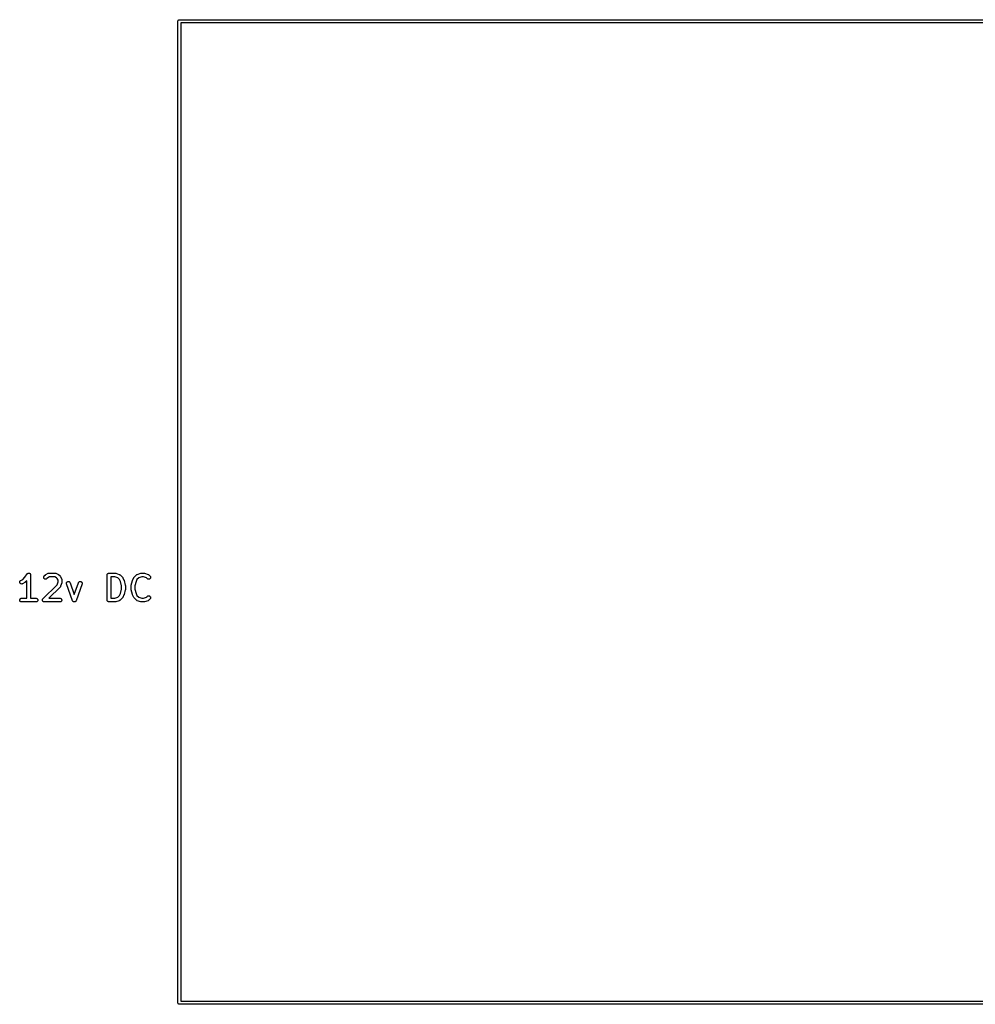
# Model space of a CAD drawing. Extents: x 2.6 to 14.6, y -8.5 to -1.5.
# Tile 92 of 109: x 11.4 to 12.9, y -7.6 to -6. Entities that reach past the tile are written whole.
import ezdxf

# ---------------------------------------------------------------- set-up
doc = ezdxf.new("R2010")
doc.units = 0
doc.header["$MEASUREMENT"] = 0
doc.layers.add('BLACK', color=7, linetype='CONTINUOUS')

msp = doc.modelspace()

# ---------------------------------------------------------------- linework, layer by layer
at = {"layer": 'BLACK', "linetype": 'CONTINUOUS'}
for p, q in [((11.6625, -6.04928), (11.6626, -6.04882)), ((11.6625, -6.0494), (11.6625, -6.04928)), ((11.6625, -7.5846), (11.6625, -6.0494)), ((11.6626, -6.04882), (11.6627, -6.04838)), ((11.6627, -6.04838), (11.6629, -6.04796)), ((11.6629, -6.04796), (11.6632, -6.04761)), ((11.6632, -6.04761), (11.6636, -6.04731)), ((11.6636, -6.04731), (11.664, -6.04709)), ((11.664, -6.04709), (11.6644, -6.04696)), ((11.6644, -6.04696), (11.6648, -6.04692)), ((11.6648, -6.04692), (11.6649, -6.04691)), ((11.6649, -6.04691), (11.665, -6.04692)), ((11.665, -6.04692), (14.401, -6.04692)), ((11.6673, -6.05165), (11.6673, -7.58235)), ((14.3987, -6.05165), (11.6673, -6.05165)), ((11.4232, -6.91918), (11.4268, -6.9138)), ((11.4268, -6.91377), (11.427, -6.91355)), ((11.4268, -6.9138), (11.4268, -6.91377)), ((11.4268, -6.91377), (11.4268, -6.91377)), ((11.4268, -6.91377), (11.4268, -6.91377)), ((11.4268, -6.91377), (11.4268, -6.91377)), ((11.427, -6.91355), (11.4272, -6.91333)), ((11.4272, -6.91333), (11.4274, -6.91314)), ((11.4272, -6.91333), (11.4272, -6.91333)), ((11.4272, -6.91333), (11.4272, -6.91333)), ((11.4274, -6.91314), (11.4276, -6.91297)), ((11.4276, -6.91297), (11.4279, -6.91283)), ((11.4276, -6.91297), (11.4276, -6.91297)), ((11.4276, -6.91297), (11.4276, -6.91297)), ((11.4279, -6.91283), (11.4282, -6.9127)), ((11.4282, -6.9127), (11.4284, -6.91262)), ((11.4282, -6.9127), (11.4282, -6.9127)), ((11.4282, -6.9127), (11.4282, -6.9127)), ((11.4284, -6.91262), (11.4287, -6.91254)), ((11.4287, -6.91254), (11.429, -6.91251)), ((11.4287, -6.91254), (11.4287, -6.91254)), ((11.4287, -6.91254), (11.4287, -6.91254)), ((11.429, -6.91251), (11.4293, -6.91249)), ((11.4293, -6.91249), (11.4293, -6.91249)), ((11.4293, -6.91249), (11.4296, -6.91252)), ((11.4293, -6.91249), (11.4293, -6.91249)), ((11.4296, -6.91252), (11.4299, -6.91255)), ((11.4299, -6.91255), (11.4299, -6.91255)), ((11.4299, -6.91255), (11.4299, -6.91255)), ((11.4299, -6.91255), (11.4301, -6.91264)), ((11.4301, -6.91264), (11.4304, -6.91272)), ((11.4304, -6.91272), (11.4304, -6.91272)), ((11.4304, -6.91272), (11.4304, -6.91272)), ((11.4304, -6.91272), (11.4307, -6.91286)), ((11.4307, -6.91286), (11.4309, -6.91299)), ((11.4309, -6.91299), (11.4309, -6.91299)), ((11.4309, -6.91299), (11.4309, -6.91299)), ((11.4309, -6.91299), (11.4311, -6.91318)), ((11.4311, -6.91318), (11.4314, -6.91336)), ((11.4314, -6.91336), (11.4314, -6.91336)), ((11.4314, -6.91336), (11.4314, -6.91336)), ((11.4314, -6.91336), (11.4315, -6.9136)), ((11.4315, -6.9136), (11.4317, -6.91381)), ((11.4317, -6.91381), (11.4317, -6.91381)), ((11.4317, -6.91381), (11.4317, -6.91381)), ((11.4317, -6.91381), (11.4319, -6.91408)), ((11.4319, -6.91408), (11.432, -6.91431)), ((11.432, -6.91431), (11.432, -6.91432)), ((11.432, -6.91432), (11.432, -6.91432)), ((11.432, -6.91432), (11.4321, -6.9146)), ((11.4321, -6.9146), (11.4322, -6.91487)), ((11.4322, -6.91487), (11.4322, -6.91487)), ((11.4322, -6.91487), (11.4322, -6.91487)), ((11.4322, -6.91487), (11.4322, -6.91516)), ((11.4322, -6.91516), (11.4322, -6.91544)), ((11.4534, -6.9171), (11.4553, -6.91523)), ((11.4553, -6.9152), (11.4555, -6.91509)), ((11.4553, -6.91523), (11.4553, -6.9152)), ((11.4555, -6.91509), (11.4556, -6.91498)), ((11.4556, -6.91498), (11.4557, -6.91492)), ((11.4557, -6.91492), (11.4558, -6.91484)), ((11.4558, -6.91484), (11.4559, -6.91476)), ((11.4559, -6.91476), (11.4561, -6.91467)), ((11.4561, -6.91467), (11.4598, -6.9128)), ((11.4598, -6.91278), (11.4599, -6.91275)), ((11.4598, -6.9128), (11.4598, -6.91278)), ((11.4599, -6.91275), (11.46, -6.91271)), ((11.46, -6.91271), (11.4602, -6.91265)), ((11.4602, -6.91265), (11.4604, -6.91258)), ((11.4604, -6.91258), (11.4605, -6.91257)), ((11.4605, -6.91257), (11.4606, -6.91254)), ((11.4606, -6.91254), (11.4608, -6.91252)), ((11.4608, -6.91252), (11.461, -6.91249)), ((11.461, -6.91249), (11.461, -6.9125)), ((11.461, -6.9125), (11.4611, -6.91249)), ((11.4611, -6.91249), (11.4705, -6.91249)), ((11.4705, -6.91249), (11.4706, -6.9125)), ((11.4705, -6.91249), (11.4705, -6.91249)), ((11.4706, -6.9125), (11.4707, -6.9125)), ((11.4707, -6.9125), (11.4709, -6.91253)), ((11.4709, -6.91253), (11.4711, -6.91255)), ((11.4711, -6.91255), (11.4712, -6.91258)), ((11.4712, -6.91258), (11.4713, -6.91259)), ((11.4713, -6.91259), (11.4715, -6.91267)), ((11.4715, -6.91267), (11.4717, -6.91273)), ((11.4717, -6.91273), (11.4717, -6.91277)), ((11.4717, -6.91277), (11.4718, -6.9128)), ((11.4718, -6.9128), (11.4756, -6.91467)), ((11.4756, -6.91467), (11.4756, -6.91469)), ((11.4756, -6.91469), (11.4757, -6.91478)), ((11.4757, -6.91478), (11.4759, -6.91486)), ((11.4759, -6.91486), (11.476, -6.91494)), ((11.476, -6.91494), (11.4761, -6.91501)), ((11.4761, -6.91501), (11.4762, -6.91512)), ((11.4762, -6.91512), (11.4763, -6.91523)), ((11.4763, -6.91523), (11.4782, -6.9171)), ((11.5519, -6.91512), (11.552, -6.91485)), ((11.5519, -6.9154), (11.5519, -6.91512)), ((11.5519, -6.91542), (11.5519, -6.9154)), ((11.552, -6.91483), (11.5521, -6.91456)), ((11.552, -6.91484), (11.552, -6.91483)), ((11.552, -6.91485), (11.552, -6.91484)), ((11.5521, -6.9143), (11.5522, -6.91429)), ((11.5521, -6.91456), (11.5521, -6.9143)), ((11.5522, -6.91428), (11.5523, -6.91403)), ((11.5522, -6.91429), (11.5522, -6.91428)), ((11.5523, -6.91403), (11.5524, -6.91379)), ((11.5524, -6.91377), (11.5526, -6.91356)), ((11.5524, -6.91378), (11.5524, -6.91377)), ((11.5524, -6.91379), (11.5524, -6.91378)), ((11.5526, -6.91356), (11.5528, -6.91334)), ((11.5528, -6.91333), (11.553, -6.91316)), ((11.5528, -6.91334), (11.5528, -6.91333)), ((11.5528, -6.91334), (11.5528, -6.91334)), ((11.553, -6.91316), (11.5532, -6.91298)), ((11.5532, -6.91298), (11.5533, -6.91297)), ((11.5532, -6.91298), (11.5532, -6.91298)), ((11.5533, -6.91297), (11.5535, -6.91284)), ((11.5535, -6.91284), (11.5537, -6.91271)), ((11.5537, -6.91271), (11.5538, -6.91271)), ((11.5538, -6.9127), (11.554, -6.91262)), ((11.5538, -6.91271), (11.5538, -6.9127)), ((11.554, -6.91262), (11.5543, -6.91254)), ((11.5543, -6.91254), (11.5546, -6.91251)), ((11.5543, -6.91254), (11.5543, -6.91254)), ((11.5543, -6.91254), (11.5543, -6.91254)), ((11.5546, -6.91251), (11.5549, -6.91249)), ((11.5549, -6.91249), (11.5642, -6.91249)), ((11.5642, -6.91249), (11.5643, -6.91249)), ((11.5643, -6.91249), (11.5644, -6.91251)), ((11.5644, -6.91251), (11.5646, -6.91251)), ((11.5646, -6.91251), (11.5647, -6.91254)), ((11.5647, -6.91254), (11.5649, -6.91255)), ((11.5649, -6.91255), (11.565, -6.9126)), ((11.565, -6.9126), (11.5652, -6.91264)), ((11.5652, -6.91264), (11.5708, -6.91451)), ((11.5708, -6.91451), (11.5708, -6.91453)), ((11.5708, -6.91453), (11.5709, -6.91456)), ((11.5709, -6.91456), (11.571, -6.91459)), ((11.571, -6.91459), (11.5712, -6.91468)), ((11.5712, -6.91468), (11.5714, -6.91477)), ((11.5714, -6.91477), (11.5714, -6.91482)), ((11.5714, -6.91482), (11.5715, -6.91486)), ((11.5715, -6.91486), (11.5717, -6.91499)), ((11.5717, -6.91499), (11.5718, -6.91511)), ((11.5718, -6.91511), (11.5719, -6.91517)), ((11.5719, -6.91517), (11.572, -6.91523)), ((11.572, -6.91523), (11.5757, -6.91898)), ((11.594, -6.91898), (11.5978, -6.91523)), ((11.5978, -6.9152), (11.5979, -6.91514)), ((11.5978, -6.91523), (11.5978, -6.9152)), ((11.5979, -6.91508), (11.5981, -6.91496)), ((11.5979, -6.91514), (11.5979, -6.91508)), ((11.5981, -6.91496), (11.5983, -6.91484)), ((11.5983, -6.9148), (11.5984, -6.91475)), ((11.5983, -6.91484), (11.5983, -6.9148)), ((11.5984, -6.91475), (11.5986, -6.91467)), ((11.5986, -6.91467), (11.5988, -6.91457)), ((11.5988, -6.91455), (11.5989, -6.91451)), ((11.5988, -6.91457), (11.5988, -6.91455)), ((11.5989, -6.91451), (11.6046, -6.91264)), ((11.6046, -6.91263), (11.6048, -6.91259)), ((11.6046, -6.91264), (11.6046, -6.91263)), ((11.6048, -6.91259), (11.6049, -6.91254)), ((11.6049, -6.91254), (11.605, -6.91253)), ((11.605, -6.91253), (11.6052, -6.91251)), ((11.6052, -6.91251), (11.6053, -6.9125)), ((11.6053, -6.9125), (11.6055, -6.91249)), ((11.6055, -6.91249), (11.6092, -6.91249)), ((11.6092, -6.91249), (11.6093, -6.91249)), ((11.6093, -6.91249), (11.6094, -6.91251)), ((11.6094, -6.91251), (11.6096, -6.91251)), ((11.6096, -6.91251), (11.6097, -6.91254)), ((11.6097, -6.91254), (11.6098, -6.91255)), ((11.6098, -6.91255), (11.61, -6.9126)), ((11.61, -6.9126), (11.6102, -6.91264)), ((11.6102, -6.91264), (11.6158, -6.91451)), ((11.6158, -6.91451), (11.6158, -6.91453)), ((11.6158, -6.91453), (11.6159, -6.91456)), ((11.6159, -6.91456), (11.616, -6.91459)), ((11.616, -6.91459), (11.6162, -6.91468)), ((11.6162, -6.91468), (11.6164, -6.91477)), ((11.6164, -6.91477), (11.6164, -6.91482)), ((11.6164, -6.91482), (11.6165, -6.91486)), ((11.6165, -6.91486), (11.6167, -6.91499)), ((11.6167, -6.91499), (11.6168, -6.91511)), ((11.6168, -6.91511), (11.6169, -6.91517)), ((11.6169, -6.91517), (11.6169, -6.91523)), ((11.6169, -6.91523), (11.6188, -6.9171)), ((11.4151, -6.92631), (11.4152, -6.92575)), ((11.4151, -6.92688), (11.4151, -6.92631)), ((11.4152, -6.92745), (11.4151, -6.92688)), ((11.4152, -6.92575), (11.4154, -6.92522)), ((11.4154, -6.92799), (11.4152, -6.92745)), ((11.4154, -6.92522), (11.4158, -6.92475)), ((11.4157, -6.92848), (11.4154, -6.92799)), ((11.4161, -6.9289), (11.4157, -6.92848)), ((11.4158, -6.92475), (11.4162, -6.92435)), ((11.4165, -6.92924), (11.4161, -6.9289)), ((11.4162, -6.92435), (11.4167, -6.92405)), ((11.417, -6.92948), (11.4165, -6.92924)), ((11.4167, -6.92405), (11.42, -6.92239)), ((11.4176, -6.92961), (11.417, -6.92948)), ((11.4182, -6.92964), (11.4176, -6.92961)), ((11.4188, -6.92955), (11.4182, -6.92964)), ((11.4193, -6.92935), (11.4188, -6.92955)), ((11.4231, -6.92746), (11.4193, -6.92933)), ((11.4193, -6.92933), (11.4193, -6.92935)), ((11.42, -6.92239), (11.4232, -6.91918)), ((11.4232, -6.92737), (11.4231, -6.92746)), ((11.4234, -6.92729), (11.4232, -6.92737)), ((11.4235, -6.92721), (11.4234, -6.92729)), ((11.4236, -6.92715), (11.4235, -6.92721)), ((11.4237, -6.92703), (11.4236, -6.92715)), ((11.4238, -6.92693), (11.4237, -6.92703)), ((11.4263, -6.92444), (11.4238, -6.9269)), ((11.4238, -6.9269), (11.4238, -6.92693)), ((11.4263, -6.95186), (11.4263, -6.92444)), ((11.4322, -6.91544), (11.4322, -6.95186)), ((11.4515, -6.95272), (11.4735, -6.93072)), ((11.4526, -6.91861), (11.4528, -6.91805)), ((11.4526, -6.91918), (11.4526, -6.91861)), ((11.4526, -6.91975), (11.4526, -6.91918)), ((11.4528, -6.92031), (11.4526, -6.91975)), ((11.4528, -6.91805), (11.4531, -6.91755)), ((11.453, -6.92082), (11.4528, -6.92031)), ((11.4534, -6.92126), (11.453, -6.92082)), ((11.4531, -6.91755), (11.4534, -6.9171)), ((11.4538, -6.92163), (11.4534, -6.92126)), ((11.4544, -6.92191), (11.4538, -6.92163)), ((11.4549, -6.92208), (11.4544, -6.92191)), ((11.4555, -6.92214), (11.4549, -6.92208)), ((11.456, -6.92209), (11.4555, -6.92214)), ((11.4566, -6.92193), (11.456, -6.92209)), ((11.4571, -6.92167), (11.4566, -6.92193)), ((11.4576, -6.92131), (11.4571, -6.92167)), ((11.4591, -6.91974), (11.4576, -6.92128)), ((11.4576, -6.92128), (11.4576, -6.92131)), ((11.4618, -6.91839), (11.4591, -6.91974)), ((11.4698, -6.91839), (11.4618, -6.91839)), ((11.4725, -6.91974), (11.4698, -6.91839)), ((11.4737, -6.92094), (11.4725, -6.91974)), ((11.4735, -6.93072), (11.475, -6.92621)), ((11.475, -6.92364), (11.4737, -6.92094)), ((11.475, -6.92621), (11.475, -6.92364)), ((11.4782, -6.9171), (11.4782, -6.91713)), ((11.4782, -6.91713), (11.4783, -6.91726)), ((11.4783, -6.91726), (11.4785, -6.91738)), ((11.4785, -6.91738), (11.4785, -6.91749)), ((11.4785, -6.91749), (11.4786, -6.91758)), ((11.4786, -6.91758), (11.4787, -6.91773)), ((11.4787, -6.91773), (11.4788, -6.91787)), ((11.4788, -6.91787), (11.4806, -6.92162)), ((11.4808, -6.92762), (11.4789, -6.93325)), ((11.4806, -6.92162), (11.4807, -6.92166)), ((11.4807, -6.92166), (11.4807, -6.92174)), ((11.4807, -6.92174), (11.4807, -6.92181)), ((11.4807, -6.92181), (11.4808, -6.92201)), ((11.4808, -6.92201), (11.4809, -6.9222)), ((11.4809, -6.9273), (11.4808, -6.92746)), ((11.4808, -6.92746), (11.4808, -6.92762)), ((11.4809, -6.9222), (11.4809, -6.92228)), ((11.4809, -6.92228), (11.4809, -6.92237)), ((11.4809, -6.92237), (11.4809, -6.92257)), ((11.4809, -6.92257), (11.4809, -6.92277)), ((11.4809, -6.92277), (11.4809, -6.92285)), ((11.4809, -6.92285), (11.481, -6.92294)), ((11.481, -6.92673), (11.4809, -6.92689)), ((11.4809, -6.92689), (11.4809, -6.92706)), ((11.4809, -6.92706), (11.4809, -6.92718)), ((11.4809, -6.92718), (11.4809, -6.9273)), ((11.481, -6.92294), (11.481, -6.92669)), ((11.481, -6.92669), (11.481, -6.92673)), ((11.4882, -6.92838), (11.4883, -6.92781)), ((11.4882, -6.92896), (11.4882, -6.92838)), ((11.4883, -6.92952), (11.4882, -6.92896)), ((11.4883, -6.92781), (11.4885, -6.92727)), ((11.4883, -6.92956), (11.4883, -6.92952)), ((11.4977, -6.9558), (11.4883, -6.92956)), ((11.4885, -6.92727), (11.4888, -6.92678)), ((11.4888, -6.92678), (11.4892, -6.92636)), ((11.4892, -6.92636), (11.4896, -6.92602)), ((11.4896, -6.92602), (11.4902, -6.92578)), ((11.4902, -6.92578), (11.4907, -6.92564)), ((11.4907, -6.92564), (11.4913, -6.92562)), ((11.4913, -6.92562), (11.4919, -6.9257)), ((11.4919, -6.9257), (11.4924, -6.9259)), ((11.4924, -6.9259), (11.4929, -6.9262)), ((11.4929, -6.9262), (11.4933, -6.92659)), ((11.4933, -6.92659), (11.4937, -6.92705)), ((11.4937, -6.92705), (11.4939, -6.92757)), ((11.4939, -6.92757), (11.5005, -6.94603)), ((11.5005, -6.94603), (11.5071, -6.92757)), ((11.5127, -6.92956), (11.5033, -6.9558)), ((11.5071, -6.92753), (11.5074, -6.92701)), ((11.5071, -6.92757), (11.5071, -6.92753)), ((11.5074, -6.92701), (11.5077, -6.92656)), ((11.5077, -6.92656), (11.5081, -6.92617)), ((11.5081, -6.92617), (11.5086, -6.92588)), ((11.5086, -6.92588), (11.5092, -6.92569)), ((11.5092, -6.92569), (11.5098, -6.92561)), ((11.5098, -6.92561), (11.5103, -6.92565)), ((11.5103, -6.92565), (11.5109, -6.92579)), ((11.5109, -6.92579), (11.5114, -6.92604)), ((11.5114, -6.92604), (11.5119, -6.92638)), ((11.5119, -6.92638), (11.5123, -6.92681)), ((11.5123, -6.92681), (11.5125, -6.92731)), ((11.5125, -6.92731), (11.5127, -6.92785)), ((11.5127, -6.92785), (11.5128, -6.92842)), ((11.5128, -6.929), (11.5127, -6.92956)), ((11.5128, -6.92842), (11.5128, -6.929)), ((11.5519, -6.91544), (11.5519, -6.91542)), ((11.5519, -6.91542), (11.5519, -6.91542)), ((11.5519, -6.91542), (11.5519, -6.91542)), ((11.5519, -6.95481), (11.5519, -6.91544)), ((11.5578, -6.91839), (11.5578, -6.95186)), ((11.5638, -6.91839), (11.5578, -6.91839)), ((11.5683, -6.9199), (11.5638, -6.91839)), ((11.5712, -6.92281), (11.5683, -6.9199)), ((11.5727, -6.92584), (11.5712, -6.92281)), ((11.5744, -6.93268), (11.5727, -6.92584)), ((11.5757, -6.91898), (11.5757, -6.91901)), ((11.5757, -6.91901), (11.5758, -6.91914)), ((11.5758, -6.91914), (11.5759, -6.91926)), ((11.5759, -6.91926), (11.576, -6.91936)), ((11.576, -6.91936), (11.5761, -6.91946)), ((11.5761, -6.91946), (11.5762, -6.9196)), ((11.5762, -6.9196), (11.5763, -6.91974)), ((11.5763, -6.91974), (11.5781, -6.92349)), ((11.5781, -6.92349), (11.5781, -6.92353)), ((11.5781, -6.92353), (11.5782, -6.92354)), ((11.5782, -6.92354), (11.5782, -6.92356)), ((11.5782, -6.92356), (11.5783, -6.92381)), ((11.5783, -6.92381), (11.5783, -6.92407)), ((11.5783, -6.92407), (11.5783, -6.92408)), ((11.5783, -6.92408), (11.5784, -6.9241)), ((11.5784, -6.9241), (11.5802, -6.9316)), ((11.5895, -6.9316), (11.5914, -6.9241)), ((11.5914, -6.92403), (11.5915, -6.92378)), ((11.5914, -6.92405), (11.5914, -6.92403)), ((11.5914, -6.92406), (11.5914, -6.92405)), ((11.5914, -6.9241), (11.5914, -6.92406)), ((11.5915, -6.92378), (11.5916, -6.92352)), ((11.5916, -6.92349), (11.5935, -6.91974)), ((11.5916, -6.92351), (11.5916, -6.92349)), ((11.5916, -6.92352), (11.5916, -6.92351)), ((11.5935, -6.91971), (11.5936, -6.91957)), ((11.5935, -6.91974), (11.5935, -6.91971)), ((11.5936, -6.91957), (11.5937, -6.91942)), ((11.5937, -6.91933), (11.5938, -6.91922)), ((11.5937, -6.91942), (11.5937, -6.91933)), ((11.5938, -6.91922), (11.5939, -6.9191)), ((11.5939, -6.9191), (11.594, -6.91898)), ((11.597, -6.92584), (11.5953, -6.93268)), ((11.5985, -6.92281), (11.597, -6.92584)), ((11.6015, -6.9199), (11.5985, -6.92281)), ((11.606, -6.91839), (11.6015, -6.9199)), ((11.6088, -6.91839), (11.606, -6.91839)), ((11.6133, -6.9199), (11.6088, -6.91839)), ((11.6146, -6.92128), (11.6133, -6.9199)), ((11.6151, -6.92164), (11.6146, -6.92128)), ((11.6156, -6.92192), (11.6151, -6.92164)), ((11.6162, -6.92208), (11.6156, -6.92192)), ((11.6167, -6.92214), (11.6162, -6.92208)), ((11.6173, -6.92209), (11.6167, -6.92214)), ((11.6179, -6.92192), (11.6173, -6.92209)), ((11.6184, -6.92165), (11.6179, -6.92192)), ((11.6188, -6.92129), (11.6184, -6.92165)), ((11.6188, -6.9171), (11.6189, -6.91713)), ((11.6192, -6.92085), (11.6188, -6.92129)), ((11.6189, -6.91713), (11.6192, -6.91758)), ((11.6192, -6.91758), (11.6195, -6.91809)), ((11.6195, -6.92034), (11.6192, -6.92085)), ((11.6195, -6.91809), (11.6196, -6.91865)), ((11.6196, -6.91979), (11.6195, -6.92034)), ((11.6196, -6.91865), (11.6197, -6.91922)), ((11.6197, -6.91922), (11.6196, -6.91979)), ((11.4782, -6.9344), (11.4608, -6.95186)), ((11.4783, -6.93433), (11.4782, -6.9344)), ((11.4785, -6.93411), (11.4783, -6.93427)), ((11.4783, -6.93427), (11.4783, -6.93433)), ((11.4786, -6.93396), (11.4785, -6.93411)), ((11.4787, -6.93381), (11.4786, -6.93388)), ((11.4786, -6.93388), (11.4786, -6.93396)), ((11.4788, -6.93363), (11.4787, -6.93381)), ((11.4789, -6.93345), (11.4788, -6.93363)), ((11.4789, -6.93325), (11.4789, -6.93329)), ((11.4789, -6.93329), (11.4789, -6.93336)), ((11.4789, -6.93336), (11.4789, -6.93345)), ((11.5712, -6.94744), (11.5727, -6.94441)), ((11.5727, -6.94441), (11.5744, -6.93757)), ((11.5744, -6.93757), (11.5744, -6.93268)), ((11.5784, -6.94615), (11.5783, -6.94619)), ((11.5783, -6.94619), (11.5783, -6.94621)), ((11.5783, -6.94621), (11.5783, -6.94622)), ((11.5802, -6.93865), (11.5784, -6.94615)), ((11.5802, -6.9316), (11.5802, -6.93164)), ((11.5802, -6.93164), (11.5802, -6.93169)), ((11.5802, -6.93169), (11.5803, -6.93174)), ((11.5803, -6.93855), (11.5802, -6.9386)), ((11.5802, -6.9386), (11.5802, -6.93865)), ((11.5803, -6.93174), (11.5803, -6.93197)), ((11.5803, -6.93197), (11.5803, -6.93221)), ((11.5803, -6.93221), (11.5803, -6.93226)), ((11.5803, -6.93226), (11.5803, -6.93231)), ((11.5803, -6.93231), (11.5803, -6.93794)), ((11.5803, -6.93794), (11.5803, -6.93798)), ((11.5803, -6.93798), (11.5803, -6.93803)), ((11.5803, -6.93803), (11.5803, -6.93808)), ((11.5803, -6.93808), (11.5803, -6.93832)), ((11.5803, -6.93832), (11.5803, -6.93855)), ((11.5894, -6.93193), (11.5895, -6.9317)), ((11.5894, -6.93217), (11.5894, -6.93193)), ((11.5894, -6.93222), (11.5894, -6.93217)), ((11.5894, -6.93227), (11.5894, -6.93222)), ((11.5894, -6.93231), (11.5894, -6.93227)), ((11.5894, -6.93794), (11.5894, -6.93231)), ((11.5894, -6.93799), (11.5894, -6.93794)), ((11.5894, -6.93804), (11.5894, -6.93799)), ((11.5894, -6.93828), (11.5894, -6.93804)), ((11.5895, -6.93851), (11.5894, -6.93828)), ((11.5895, -6.93165), (11.5895, -6.9316)), ((11.5895, -6.9317), (11.5895, -6.93165)), ((11.5895, -6.93856), (11.5895, -6.93851)), ((11.5895, -6.93861), (11.5895, -6.93856)), ((11.5895, -6.93865), (11.5895, -6.93861)), ((11.5914, -6.94615), (11.5895, -6.93865)), ((11.5914, -6.94617), (11.5914, -6.94615)), ((11.5914, -6.94618), (11.5914, -6.94617)), ((11.5915, -6.94643), (11.5914, -6.94618)), ((11.5953, -6.93268), (11.5953, -6.93757)), ((11.5953, -6.93757), (11.597, -6.94441)), ((11.597, -6.94441), (11.5985, -6.94744)), ((11.4151, -6.95422), (11.4153, -6.95367)), ((11.4151, -6.95479), (11.4151, -6.95422)), ((11.4151, -6.95536), (11.4151, -6.95479)), ((11.4153, -6.95592), (11.4151, -6.95536)), ((11.4153, -6.95367), (11.4156, -6.95316)), ((11.4155, -6.95643), (11.4153, -6.95592)), ((11.4159, -6.95688), (11.4155, -6.95643)), ((11.4156, -6.95316), (11.4159, -6.95272)), ((11.4159, -6.95272), (11.4164, -6.95235)), ((11.4163, -6.95725), (11.4159, -6.95688)), ((11.4168, -6.95752), (11.4163, -6.95725)), ((11.4164, -6.95235), (11.4169, -6.95208)), ((11.4174, -6.9577), (11.4168, -6.95752)), ((11.4169, -6.95208), (11.4174, -6.95191)), ((11.4174, -6.95191), (11.418, -6.95186)), ((11.418, -6.95776), (11.4174, -6.9577)), ((11.418, -6.95186), (11.4263, -6.95186)), ((11.4405, -6.95776), (11.418, -6.95776)), ((11.418, -6.95776), (11.418, -6.95776)), ((11.4322, -6.95186), (11.4405, -6.95186)), ((11.4405, -6.95186), (11.4405, -6.95186)), ((11.4405, -6.95186), (11.4411, -6.95192)), ((11.4411, -6.95771), (11.4405, -6.95776)), ((11.4411, -6.95192), (11.4417, -6.9521)), ((11.4416, -6.95754), (11.4411, -6.95771)), ((11.4421, -6.95727), (11.4416, -6.95754)), ((11.4417, -6.9521), (11.4422, -6.95237)), ((11.4426, -6.95691), (11.4421, -6.95727)), ((11.4422, -6.95237), (11.4426, -6.95274)), ((11.4426, -6.95274), (11.443, -6.95319)), ((11.443, -6.95646), (11.4426, -6.95691)), ((11.443, -6.95319), (11.4432, -6.9537)), ((11.4432, -6.95595), (11.443, -6.95646)), ((11.4432, -6.9537), (11.4434, -6.95426)), ((11.4434, -6.9554), (11.4432, -6.95595)), ((11.4434, -6.95426), (11.4435, -6.95483)), ((11.4435, -6.95483), (11.4434, -6.9554)), ((11.4507, -6.95422), (11.4508, -6.95394)), ((11.4507, -6.95423), (11.4507, -6.95422)), ((11.4507, -6.95422), (11.4507, -6.95422)), ((11.4507, -6.95451), (11.4507, -6.95423)), ((11.4507, -6.95479), (11.4507, -6.95451)), ((11.4507, -6.9548), (11.4507, -6.95479)), ((11.4507, -6.95479), (11.4507, -6.95479)), ((11.4507, -6.95508), (11.4507, -6.9548)), ((11.4507, -6.95536), (11.4507, -6.95508)), ((11.4507, -6.95537), (11.4507, -6.95536)), ((11.4508, -6.95565), (11.4507, -6.95537)), ((11.4507, -6.95537), (11.4507, -6.95537)), ((11.4508, -6.95394), (11.4509, -6.95368)), ((11.4509, -6.95592), (11.4508, -6.95565)), ((11.4509, -6.95367), (11.451, -6.95342)), ((11.4509, -6.95368), (11.4509, -6.95367)), ((11.4509, -6.95367), (11.4509, -6.95367)), ((11.4509, -6.95593), (11.4509, -6.95592)), ((11.4509, -6.95592), (11.4509, -6.95592)), ((11.451, -6.95618), (11.4509, -6.95593)), ((11.451, -6.95342), (11.4512, -6.95317)), ((11.4512, -6.95643), (11.451, -6.95618)), ((11.4512, -6.95316), (11.4514, -6.95294)), ((11.4512, -6.95317), (11.4512, -6.95316)), ((11.4512, -6.95316), (11.4512, -6.95316)), ((11.4512, -6.95644), (11.4512, -6.95643)), ((11.4512, -6.95643), (11.4512, -6.95643)), ((11.4513, -6.95666), (11.4512, -6.95644)), ((11.4515, -6.95688), (11.4513, -6.95666)), ((11.4514, -6.95294), (11.4515, -6.95272)), ((11.4517, -6.95706), (11.4515, -6.95688)), ((11.4515, -6.95688), (11.4515, -6.95688)), ((11.4515, -6.95688), (11.4515, -6.95688)), ((11.452, -6.95725), (11.4517, -6.95706)), ((11.4522, -6.95739), (11.452, -6.95725)), ((11.452, -6.95725), (11.452, -6.95725)), ((11.452, -6.95725), (11.452, -6.95725)), ((11.4525, -6.95752), (11.4522, -6.95739)), ((11.4525, -6.95753), (11.4525, -6.95752)), ((11.4527, -6.95761), (11.4525, -6.95753)), ((11.4525, -6.95753), (11.4525, -6.95753)), ((11.453, -6.9577), (11.4527, -6.95761)), ((11.4533, -6.95773), (11.453, -6.9577)), ((11.453, -6.9577), (11.453, -6.9577)), ((11.453, -6.9577), (11.453, -6.9577)), ((11.4536, -6.95776), (11.4533, -6.95773)), ((11.478, -6.95776), (11.4536, -6.95776)), ((11.4536, -6.95776), (11.4536, -6.95776)), ((11.4536, -6.95776), (11.4536, -6.95776)), ((11.4536, -6.95776), (11.4536, -6.95776)), ((11.4536, -6.95776), (11.4536, -6.95776)), ((11.4608, -6.95186), (11.478, -6.95186)), ((11.478, -6.95186), (11.478, -6.95186)), ((11.478, -6.95186), (11.4786, -6.95192)), ((11.4786, -6.95771), (11.478, -6.95776)), ((11.4786, -6.95192), (11.4792, -6.9521)), ((11.4791, -6.95754), (11.4786, -6.95771)), ((11.4796, -6.95727), (11.4791, -6.95754)), ((11.4792, -6.9521), (11.4797, -6.95237)), ((11.4801, -6.95691), (11.4796, -6.95727)), ((11.4797, -6.95237), (11.4801, -6.95274)), ((11.4801, -6.95274), (11.4805, -6.95319)), ((11.4804, -6.95646), (11.4801, -6.95691)), ((11.4807, -6.95595), (11.4804, -6.95646)), ((11.4805, -6.95319), (11.4807, -6.9537)), ((11.4807, -6.9537), (11.4809, -6.95426)), ((11.4809, -6.9554), (11.4807, -6.95595)), ((11.4809, -6.95426), (11.481, -6.95483)), ((11.481, -6.95483), (11.4809, -6.9554)), ((11.4978, -6.95593), (11.4977, -6.9558)), ((11.4978, -6.95606), (11.4978, -6.95593)), ((11.4979, -6.95619), (11.4978, -6.95606)), ((11.498, -6.95632), (11.4979, -6.95619)), ((11.498, -6.95644), (11.498, -6.95632)), ((11.4981, -6.95656), (11.498, -6.95644)), ((11.4982, -6.95667), (11.4981, -6.95656)), ((11.4983, -6.95679), (11.4982, -6.95667)), ((11.4984, -6.95688), (11.4983, -6.95679)), ((11.4985, -6.95699), (11.4984, -6.95688)), ((11.4986, -6.95708), (11.4985, -6.95699)), ((11.4987, -6.95718), (11.4986, -6.95708)), ((11.4989, -6.95725), (11.4987, -6.95718)), ((11.499, -6.95733), (11.4989, -6.95725)), ((11.4991, -6.9574), (11.499, -6.95733)), ((11.4992, -6.95747), (11.4991, -6.9574)), ((11.4994, -6.95752), (11.4992, -6.95747)), ((11.4995, -6.95758), (11.4994, -6.95752)), ((11.4996, -6.95762), (11.4995, -6.95758)), ((11.4998, -6.95767), (11.4996, -6.95762)), ((11.4999, -6.95769), (11.4998, -6.95767)), ((11.5, -6.95773), (11.4999, -6.95769)), ((11.5002, -6.95774), (11.5, -6.95773)), ((11.5003, -6.95776), (11.5002, -6.95774)), ((11.5005, -6.95775), (11.5003, -6.95776)), ((11.5006, -6.95776), (11.5005, -6.95775)), ((11.5008, -6.95774), (11.5006, -6.95776)), ((11.5009, -6.95773), (11.5008, -6.95774)), ((11.5011, -6.9577), (11.5009, -6.95773)), ((11.5012, -6.95768), (11.5011, -6.9577)), ((11.5013, -6.95763), (11.5012, -6.95768)), ((11.5015, -6.9576), (11.5013, -6.95763)), ((11.5016, -6.95754), (11.5015, -6.9576)), ((11.5017, -6.95749), (11.5016, -6.95754)), ((11.5019, -6.95742), (11.5017, -6.95749)), ((11.502, -6.95736), (11.5019, -6.95742)), ((11.5021, -6.95727), (11.502, -6.95736)), ((11.5022, -6.9572), (11.5021, -6.95727)), ((11.5023, -6.9571), (11.5022, -6.9572)), ((11.5025, -6.95702), (11.5023, -6.9571)), ((11.5026, -6.95691), (11.5025, -6.95702)), ((11.5027, -6.95682), (11.5026, -6.95691)), ((11.5028, -6.9567), (11.5027, -6.95682)), ((11.5029, -6.95659), (11.5028, -6.9567)), ((11.503, -6.95636), (11.5029, -6.95647)), ((11.5029, -6.95647), (11.5029, -6.95659)), ((11.5031, -6.95623), (11.503, -6.95636)), ((11.5032, -6.9561), (11.5031, -6.95623)), ((11.5033, -6.95584), (11.5032, -6.95597)), ((11.5032, -6.95597), (11.5032, -6.9561)), ((11.5033, -6.9558), (11.5033, -6.95584)), ((11.5519, -6.95509), (11.5519, -6.95481)), ((11.552, -6.95536), (11.5519, -6.95509)), ((11.552, -6.95537), (11.552, -6.95536)), ((11.552, -6.95538), (11.552, -6.95537)), ((11.5521, -6.95565), (11.552, -6.95538)), ((11.5521, -6.95592), (11.5521, -6.95565)), ((11.5521, -6.95593), (11.5521, -6.95592)), ((11.5521, -6.95594), (11.5521, -6.95593)), ((11.5523, -6.95618), (11.5521, -6.95594)), ((11.5524, -6.95643), (11.5523, -6.95618)), ((11.5524, -6.95644), (11.5524, -6.95643)), ((11.5526, -6.95666), (11.5524, -6.95644)), ((11.5524, -6.95644), (11.5524, -6.95644)), ((11.5528, -6.95688), (11.5526, -6.95666)), ((11.5528, -6.95689), (11.5528, -6.95688)), ((11.5528, -6.95688), (11.5528, -6.95688)), ((11.553, -6.95707), (11.5528, -6.95689)), ((11.5532, -6.95725), (11.553, -6.95707)), ((11.5532, -6.95726), (11.5532, -6.95725)), ((11.5532, -6.95725), (11.5532, -6.95725)), ((11.5535, -6.95739), (11.5532, -6.95726)), ((11.5537, -6.95752), (11.5535, -6.95739)), ((11.5537, -6.95753), (11.5537, -6.95752)), ((11.554, -6.95761), (11.5537, -6.95753)), ((11.5537, -6.95753), (11.5537, -6.95753)), ((11.5543, -6.9577), (11.554, -6.95761)), ((11.5545, -6.95773), (11.5543, -6.9577)), ((11.5543, -6.9577), (11.5543, -6.9577)), ((11.5543, -6.9577), (11.5543, -6.9577)), ((11.5548, -6.95776), (11.5545, -6.95773)), ((11.5549, -6.95776), (11.5548, -6.95776)), ((11.5548, -6.95776), (11.5548, -6.95776)), ((11.5548, -6.95776), (11.5548, -6.95776)), ((11.5548, -6.95776), (11.5548, -6.95776)), ((11.5642, -6.95776), (11.5549, -6.95776)), ((11.5578, -6.95186), (11.5638, -6.95186)), ((11.5638, -6.95186), (11.5683, -6.95035)), ((11.5644, -6.95775), (11.5642, -6.95776)), ((11.5646, -6.95774), (11.5644, -6.95775)), ((11.5647, -6.95772), (11.5646, -6.95774)), ((11.5648, -6.95771), (11.5647, -6.95772)), ((11.565, -6.95766), (11.5648, -6.95771)), ((11.5651, -6.95762), (11.565, -6.95766)), ((11.5652, -6.95761), (11.5651, -6.95762)), ((11.5708, -6.95574), (11.5652, -6.95761)), ((11.5683, -6.95035), (11.5712, -6.94744)), ((11.5709, -6.9557), (11.5708, -6.95574)), ((11.571, -6.95568), (11.5709, -6.9557)), ((11.5711, -6.95558), (11.571, -6.95568)), ((11.5713, -6.9555), (11.5711, -6.95558)), ((11.5714, -6.95545), (11.5713, -6.9555)), ((11.5715, -6.95541), (11.5714, -6.95545)), ((11.5716, -6.95529), (11.5715, -6.95541)), ((11.5718, -6.95517), (11.5716, -6.95529)), ((11.5719, -6.95511), (11.5718, -6.95517)), ((11.572, -6.95502), (11.5719, -6.95505)), ((11.5719, -6.95505), (11.5719, -6.95511)), ((11.5757, -6.95127), (11.572, -6.95502)), ((11.5758, -6.95115), (11.5757, -6.95127)), ((11.5759, -6.95103), (11.5758, -6.95115)), ((11.576, -6.95092), (11.5759, -6.95103)), ((11.5761, -6.95083), (11.576, -6.95092)), ((11.5762, -6.95054), (11.5761, -6.95068)), ((11.5761, -6.95068), (11.5761, -6.95083)), ((11.5763, -6.95051), (11.5762, -6.95054)), ((11.5781, -6.94676), (11.5763, -6.95051)), ((11.5782, -6.94648), (11.5781, -6.94673)), ((11.5781, -6.94673), (11.5781, -6.94674)), ((11.5781, -6.94674), (11.5781, -6.94676)), ((11.5783, -6.94622), (11.5782, -6.94648)), ((11.5916, -6.9467), (11.5915, -6.94643)), ((11.5916, -6.94671), (11.5916, -6.9467)), ((11.5916, -6.94672), (11.5916, -6.94671)), ((11.5916, -6.94676), (11.5916, -6.94672)), ((11.5935, -6.95051), (11.5916, -6.94676)), ((11.5936, -6.95065), (11.5935, -6.95051)), ((11.5936, -6.95079), (11.5936, -6.95065)), ((11.5937, -6.95089), (11.5936, -6.95079)), ((11.5938, -6.95099), (11.5937, -6.95089)), ((11.5939, -6.95111), (11.5938, -6.95099)), ((11.594, -6.95124), (11.5939, -6.95111)), ((11.594, -6.95127), (11.594, -6.95124)), ((11.5978, -6.95502), (11.594, -6.95127)), ((11.5978, -6.95508), (11.5978, -6.95502)), ((11.5979, -6.95514), (11.5978, -6.95508)), ((11.5981, -6.95526), (11.5979, -6.95514)), ((11.5982, -6.95539), (11.5981, -6.95526)), ((11.5983, -6.95543), (11.5982, -6.95539)), ((11.5984, -6.95548), (11.5983, -6.95543)), ((11.5985, -6.95557), (11.5984, -6.95548)), ((11.5985, -6.94744), (11.6015, -6.95035)), ((11.5987, -6.95566), (11.5985, -6.95557)), ((11.5988, -6.95569), (11.5987, -6.95566)), ((11.5989, -6.95572), (11.5988, -6.95569)), ((11.5989, -6.95574), (11.5989, -6.95572)), ((11.6046, -6.95761), (11.5989, -6.95574)), ((11.6015, -6.95035), (11.606, -6.95186)), ((11.6047, -6.95765), (11.6046, -6.95761)), ((11.6049, -6.9577), (11.6047, -6.95765)), ((11.605, -6.95771), (11.6049, -6.9577)), ((11.6051, -6.95774), (11.605, -6.95771)), ((11.6053, -6.95774), (11.6051, -6.95774)), ((11.6054, -6.95776), (11.6053, -6.95774)), ((11.6055, -6.95776), (11.6054, -6.95776)), ((11.6092, -6.95776), (11.6055, -6.95776)), ((11.606, -6.95186), (11.6088, -6.95186)), ((11.6088, -6.95186), (11.6133, -6.95035)), ((11.6094, -6.95775), (11.6092, -6.95776)), ((11.6096, -6.95774), (11.6094, -6.95775)), ((11.6097, -6.95772), (11.6096, -6.95774)), ((11.6098, -6.95771), (11.6097, -6.95772)), ((11.61, -6.95766), (11.6098, -6.95771)), ((11.6101, -6.95762), (11.61, -6.95766)), ((11.6102, -6.95761), (11.6101, -6.95762)), ((11.6158, -6.95574), (11.6102, -6.95761)), ((11.6133, -6.95035), (11.6146, -6.94897)), ((11.6146, -6.94897), (11.6147, -6.94894)), ((11.6147, -6.94894), (11.6151, -6.94858)), ((11.6151, -6.94858), (11.6156, -6.94832)), ((11.6156, -6.94832), (11.6162, -6.94816)), ((11.6159, -6.9557), (11.6158, -6.95574)), ((11.616, -6.95568), (11.6159, -6.9557)), ((11.6161, -6.95558), (11.616, -6.95568)), ((11.6163, -6.9555), (11.6161, -6.95558)), ((11.6162, -6.94816), (11.6168, -6.94811)), ((11.6164, -6.95545), (11.6163, -6.9555)), ((11.6165, -6.95541), (11.6164, -6.95545)), ((11.6166, -6.95529), (11.6165, -6.95541)), ((11.6168, -6.95517), (11.6166, -6.95529)), ((11.6168, -6.94811), (11.6173, -6.94817)), ((11.6169, -6.95511), (11.6168, -6.95517)), ((11.6188, -6.95315), (11.6169, -6.95502)), ((11.6169, -6.95502), (11.6169, -6.95505)), ((11.6169, -6.95505), (11.6169, -6.95511)), ((11.6173, -6.94817), (11.6179, -6.94834)), ((11.6179, -6.94834), (11.6184, -6.94862)), ((11.6184, -6.94862), (11.6188, -6.94899)), ((11.6188, -6.94899), (11.6192, -6.94944)), ((11.6192, -6.9527), (11.6188, -6.95315)), ((11.6192, -6.94944), (11.6195, -6.94995)), ((11.6195, -6.9522), (11.6192, -6.9527)), ((11.6195, -6.94995), (11.6196, -6.9505)), ((11.6196, -6.95164), (11.6195, -6.9522)), ((11.6196, -6.9505), (11.6197, -6.95107)), ((11.6197, -6.95107), (11.6196, -6.95164)), ((11.6625, -7.58472), (11.6625, -7.5846)), ((11.6626, -7.58518), (11.6625, -7.58472)), ((11.6627, -7.58562), (11.6626, -7.58518)), ((11.6629, -7.58604), (11.6627, -7.58562)), ((11.6632, -7.58639), (11.6629, -7.58604)), ((11.6636, -7.58669), (11.6632, -7.58639)), ((11.664, -7.58691), (11.6636, -7.58669)), ((11.6644, -7.58704), (11.664, -7.58691)), ((11.6648, -7.58708), (11.6644, -7.58704)), ((11.6649, -7.58709), (11.6648, -7.58708)), ((11.6648, -7.58708), (11.6648, -7.58708)), ((11.665, -7.58708), (11.6649, -7.58709)), ((14.401, -7.58708), (11.665, -7.58708)), ((11.6673, -7.58235), (14.3987, -7.58235))]:
    msp.add_line(p, q, dxfattribs=at)

doc.saveas('drawing.dxf')
